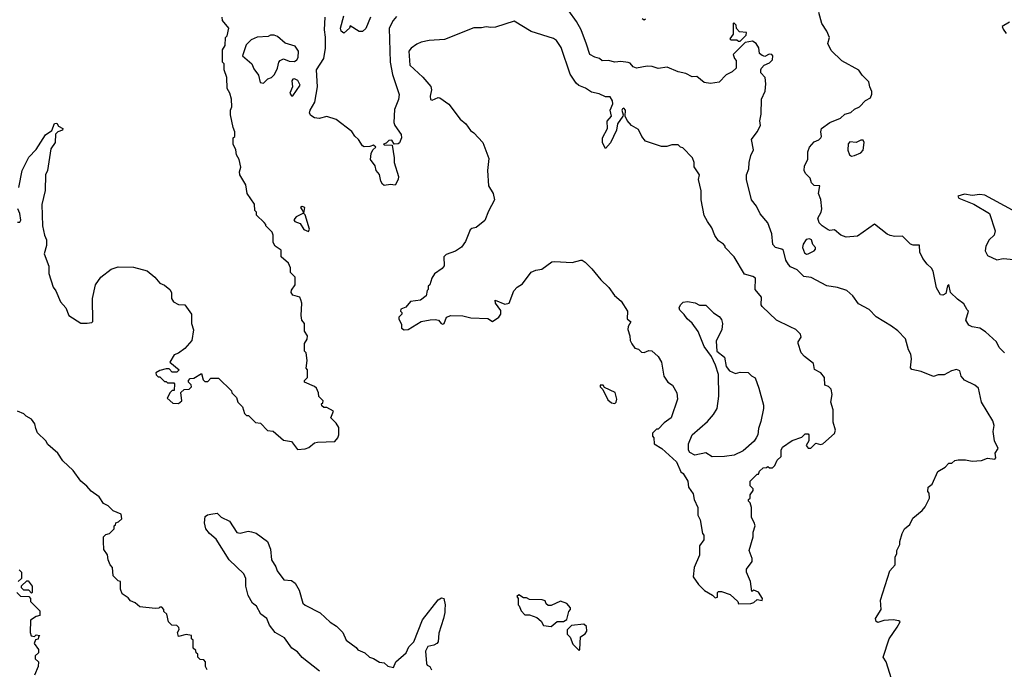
# Model space of a CAD drawing. Extents: x 1793424 to 1900092, y 321114 to 470632.
# Tile 151 of 256: x 1863209 to 1869573, y 383827 to 388030. Entities that reach past the tile are written whole.
import ezdxf

# ---------------------------------------------------------------- set-up
doc = ezdxf.new("R2010")
doc.units = 0

msp = doc.modelspace()

# ---------------------------------------------------------------- linework, layer by layer
at = {"layer": '0CON05XD'}
for points in [[(1868843.8, 383765), (1868810, 383875), (1868790, 383905), (1868829.4, 384025), (1868880.3, 384099.7), (1868900, 384135), (1868891.7, 384141.7), (1868855, 384147.5), (1868795, 384143.8), (1868755, 384130), (1868745, 384137.5), (1868741.2, 384155), (1868777.5, 384215), (1868773.3, 384275), (1868832.5, 384465), (1868867, 384503), (1868867.5, 384555), (1868877.5, 384575), (1868877.5, 384595), (1868897.5, 384635), (1868897.5, 384655), (1868912.5, 384705), (1868927.5, 384735), (1868962.5, 384765), (1868982.5, 384805), (1869042.5, 384855), (1869060.7, 384879.3), (1869090, 384935), (1869087, 384967), (1869078.3, 384978.3), (1869080, 385005), (1869107.5, 385025), (1869143.6, 385106.4), (1869190, 385135), (1869215, 385160), (1869235, 385160), (1869253, 385177), (1869275, 385182.5), (1869323, 385183), (1869365, 385173.3), (1869425, 385178.8), (1869465, 385193.3), (1869512.5, 385187.5), (1869517.5, 385195), (1869513.3, 385225), (1869533.3, 385255), (1869510, 385305), (1869502, 385365), (1869507.1, 385405), (1869500, 385435), (1869426.1, 385556.1), (1869406.2, 385645), (1869382.5, 385665), (1869315, 385696.7), (1869294.2, 385724.2), (1869285, 385757.5), (1869265, 385766.7), (1869232.3, 385757.7), (1869185, 385733.3), (1869145, 385732.5), (1869115, 385722.5), (1869035, 385753.3), (1868975, 385767.5), (1868967, 385777), (1868973.6, 385836.4), (1868970, 385865), (1868953.6, 385893.6), (1868933.8, 385965), (1868885.9, 386015.9), (1868845, 386047.5), (1868745, 386107.5), (1868700, 386155), (1868630.7, 386190.7), (1868595, 386242.5), (1868555, 386277.5), (1868495, 386296.7), (1868425, 386307.5), (1868325, 386362.5), (1868278.3, 386368.3), (1868235, 386412.5), (1868191.7, 386431.7), (1868177.5, 386445), (1868160, 386475), (1868146.4, 386536.4), (1868135.9, 386545.9), (1868095, 386556.7), (1868076.7, 386575), (1868071.2, 386645), (1868043.8, 386715), (1867994.2, 386774.2), (1867972.3, 386822.3), (1867940, 386865), (1867906.4, 386996.4), (1867906.7, 387025), (1867921.2, 387065), (1867923.8, 387105), (1867935, 387150), (1867953, 387187), (1867940, 387255), (1867976.7, 387305), (1867996.7, 387345), (1867992.5, 387375), (1868001.7, 387418.3), (1868003.9, 387516.1), (1868027, 387567), (1868032.5, 387615), (1868027.5, 387655), (1868000, 387685), (1868000, 387705), (1868003, 387717), (1868020, 387735), (1868055, 387750), (1868075, 387770), (1868076.7, 387795), (1868070, 387805), (1868053, 387807), (1868025, 387792.5), (1868008.3, 387798.3), (1867991.7, 387811.7), (1867987, 387847), (1867970, 387875), (1867945, 387890), (1867898.3, 387881.7), (1867820, 387805), (1867828.3, 387778.3), (1867840, 387765), (1867840, 387715), (1867815, 387692.5), (1867775, 387672.5), (1867730, 387625), (1867675, 387617.5), (1867633, 387623), (1867585, 387662.5), (1867555, 387660), (1867515, 387682.5), (1867465, 387693.3), (1867395, 387722.5), (1867335, 387713.3), (1867296.1, 387726.1), (1867265, 387728.8), (1867195, 387716.2), (1867174.2, 387724.2), (1867155, 387747.5), (1867143, 387753), (1867095, 387758.8), (1867055, 387753.8), (1867015, 387766.2), (1866975, 387763.3), (1866957.5, 387777.5), (1866926.1, 387786.1), (1866893.8, 387805), (1866871.7, 387871.7), (1866838.8, 387965), (1866808.3, 388018.3), (1866757.7, 388087.7)], [(1868552, 386622), (1868517.5, 386635), (1868475, 386670), (1868445, 386666.7), (1868435, 386671.2), (1868396.7, 386695), (1868376.7, 386715), (1868367.5, 386745), (1868390, 386785), (1868393.8, 386805), (1868386.7, 386866.7), (1868372.5, 386905), (1868380, 386955), (1868345, 386957.5), (1868327.5, 386975), (1868317.5, 387005), (1868287.5, 387035), (1868280, 387055), (1868282.5, 387085), (1868302.5, 387125), (1868302.5, 387175), (1868313.3, 387205), (1868345, 387240), (1868375, 387253.3), (1868386.7, 387265), (1868392.5, 387275), (1868387.5, 387305), (1868392.5, 387325), (1868446.4, 387363.6), (1868515, 387393.3), (1868541.7, 387418.3), (1868580.7, 387429.3), (1868605, 387450), (1868637.5, 387465), (1868675, 387507.5), (1868707.5, 387525), (1868717, 387547), (1868717.5, 387565), (1868703.3, 387595), (1868697, 387627), (1868655, 387670), (1868633, 387703), (1868523.9, 387763.9), (1868455, 387830), (1868432.5, 387875), (1868442.5, 387915), (1868426.1, 387956.1), (1868393.3, 388005), (1868373.3, 388075)], [(1864395, 385700), (1864405, 385690), (1864425, 385690), (1864445, 385710), (1864495, 385710), (1864578.3, 385628.3), (1864580, 385615), (1864610, 385585), (1864620, 385555), (1864650, 385525), (1864663, 385483), (1864675, 385470), (1864688.3, 385468.3), (1864733, 385423), (1864765, 385420), (1864811.7, 385371.7), (1864848.3, 385368.3), (1864915, 385310), (1864965, 385300), (1865005, 385250), (1865055, 385252.5), (1865078.8, 385261.2), (1865115, 385292.5), (1865133.6, 385296.4), (1865245, 385300), (1865266.1, 385323.9), (1865272.5, 385345), (1865271.7, 385391.7), (1865255, 385420), (1865220, 385455), (1865237, 385497), (1865195, 385520), (1865175, 385520), (1865161.7, 385531.7), (1865160, 385545), (1865168.3, 385551.7), (1865170, 385565), (1865141.7, 385591.7), (1865140, 385615), (1865127.5, 385645), (1865115, 385657.5), (1865050, 385685), (1865050, 385695), (1865070, 385715), (1865070, 385765), (1865060, 385775), (1865067.5, 385825), (1865060, 385875), (1865050, 385885), (1865050, 385935), (1865067, 385963), (1865070, 385985), (1865050, 386015), (1865050, 386065), (1865032.5, 386085), (1865027.5, 386115), (1865032.5, 386195), (1865027, 386217), (1865020, 386235), (1864975, 386247.5), (1864963.3, 386265), (1864965, 386280), (1864990, 386315), (1864990, 386365), (1864960, 386395), (1864960, 386425), (1864947.5, 386455), (1864900, 386495), (1864898.3, 386538.3), (1864860, 386565), (1864848.3, 386588.3), (1864847.5, 386635), (1864840, 386655), (1864800, 386695), (1864800, 386705), (1864788.3, 386718.3), (1864740, 386765), (1864740, 386785), (1864730, 386795), (1864727, 386837), (1864680, 386905), (1864671.7, 386961.7), (1864632.5, 387025), (1864630, 387045), (1864637.5, 387075), (1864627.5, 387125), (1864610, 387155), (1864607, 387187), (1864590, 387225), (1864590, 387265), (1864600, 387275), (1864600, 387305), (1864588.3, 387331.7), (1864572.5, 387415), (1864572.5, 387445), (1864580, 387465), (1864577.5, 387515), (1864567.5, 387555), (1864550, 387585), (1864547.5, 387655), (1864530, 387705), (1864530, 387745), (1864520, 387755), (1864520, 387835), (1864537, 387863), (1864540, 387915), (1864550, 387925), (1864560, 387975), (1864520, 388025), (1864517.5, 388045)], [(1865645, 388051.2), (1865623.8, 388025), (1865597.5, 387975), (1865604.4, 387755), (1865618.2, 387675), (1865661.9, 387545), (1865657.3, 387512.7), (1865632.3, 387447.7), (1865628, 387365), (1865634, 387345), (1865675, 387286.7), (1865676.5, 387265), (1865665, 387233.3), (1865655, 387226.2), (1865630, 387225), (1865615, 387250), (1865595, 387247.5), (1865578.3, 387231.7), (1865560, 387225), (1865565, 387220), (1865617.5, 387217.5), (1865630, 387135), (1865628.8, 387105), (1865658, 387015), (1865656, 386995), (1865635, 386960), (1865605, 386963.3), (1865565, 386958), (1865555, 386966), (1865543.3, 386985), (1865535, 387027.5), (1865513.3, 387055), (1865507.5, 387085), (1865477.5, 387125), (1865480, 387165), (1865491.7, 387188.3), (1865510, 387205), (1865495, 387217.5), (1865471.7, 387208.3), (1865435, 387206.7), (1865425, 387212.5), (1865400, 387255), (1865375.8, 387275.8), (1865355, 387306.2), (1865255, 387384), (1865195, 387403.3), (1865145, 387390.6), (1865115, 387393.8), (1865090.3, 387410.3), (1865082, 387425), (1865086, 387445), (1865115.8, 387495), (1865134.2, 387595), (1865127.8, 387705), (1865175, 387778.8), (1865186.5, 387845), (1865186, 387916), (1865178.2, 387965), (1865184.3, 388045)], [(1865475.8, 388045), (1865447, 387973), (1865423.8, 387953.8), (1865402.3, 387952.3), (1865345, 387990), (1865340, 387975), (1865305, 387943.3), (1865286.7, 387955), (1865282.9, 387975), (1865303.3, 388055)], [(1867855, 384250), (1867935, 384252.5), (1867955, 384260), (1867975, 384280), (1868007, 384273), (1868010, 384285), (1867985, 384326.7), (1867955, 384340), (1867941.7, 384331.7), (1867932.5, 384395), (1867907.5, 384455), (1867907.5, 384475), (1867942.5, 384525), (1867942.5, 384545), (1867923.3, 384595), (1867950, 384685), (1867950, 384715), (1867962.5, 384755), (1867957, 384777), (1867938.3, 384808.3), (1867940, 384875), (1867930, 384905), (1867920, 384915), (1867920, 384925), (1867930, 384935), (1867930, 384955), (1867950, 384985), (1867950, 384995), (1867930, 385015), (1867930, 385045), (1867975, 385090), (1867985, 385090), (1867991.7, 385108.3), (1868015, 385130), (1868037, 385133), (1868045, 385140), (1868055, 385130), (1868075, 385130), (1868090, 385145), (1868105, 385180), (1868130, 385205), (1868130, 385245), (1868140, 385265), (1868203, 385307), (1868265, 385330), (1868285, 385350), (1868305, 385350), (1868310, 385345), (1868310, 385305), (1868292.5, 385275), (1868305, 385257.5), (1868321.7, 385258.3), (1868355, 385290), (1868385, 385282.5), (1868400, 385285), (1868475, 385352.5), (1868482.5, 385375), (1868467, 385427), (1868466.7, 385505), (1868452.5, 385555), (1868460, 385605), (1868455, 385640), (1868437, 385657), (1868412.5, 385665), (1868410, 385715), (1868387.5, 385745), (1868347, 385767), (1868340, 385805), (1868280.7, 385850.7), (1868260, 385875), (1868240, 385935), (1868240, 385945), (1868260, 385975), (1868256.2, 385995), (1868226.1, 386026.1), (1868188.3, 386041.7), (1868100, 386085), (1868007.5, 386175), (1868002.5, 386185), (1868003.3, 386235), (1867963.6, 386283.6), (1867965, 386357.5), (1867948.8, 386368.8), (1867893.6, 386383.6), (1867826.1, 386496.1), (1867770, 386555), (1867770, 386565), (1867758.3, 386578.3), (1867725, 386600), (1867703, 386633), (1867683.6, 386683.6), (1867653.9, 386723.9), (1867633.9, 386763.9), (1867613.3, 386865), (1867613, 386923), (1867597.5, 386995), (1867602.5, 387025), (1867568.3, 387078.3), (1867567.5, 387105), (1867557.5, 387135), (1867495, 387200), (1867480, 387205), (1867465, 387220), (1867425, 387220), (1867391.7, 387208.3), (1867358.3, 387208.3), (1867253.9, 387243.9), (1867230, 387275), (1867209.5, 387319.5), (1867164.2, 387344.2), (1867135, 387377.5), (1867122.5, 387405), (1867124.2, 387445), (1867115, 387457.1), (1867105, 387453.8), (1867101.1, 387445), (1867110, 387415), (1867107.5, 387405), (1867073.4, 387356.6), (1867065.7, 387314.3), (1867026.9, 387233.1), (1866995, 387196.7), (1866976.8, 387233.2), (1866976.4, 387265), (1867008.9, 387325), (1867007.2, 387372.8), (1867033.6, 387405), (1867024.7, 387445), (1867043.1, 387485), (1867041.5, 387505), (1867025, 387530), (1866995, 387531.2), (1866955, 387549.2), (1866905, 387560.8), (1866866.8, 387586.8), (1866823, 387603), (1866805, 387618.8), (1866767, 387677), (1866709.3, 387849.3), (1866678, 387895), (1866658.3, 387908.3), (1866514.2, 387954.2), (1866405, 388020), (1866285, 387982), (1866255, 387978.8), (1866225, 387984), (1866193.9, 387976.1), (1866145, 387976), (1865955, 387902), (1865855, 387894), (1865805, 387884), (1865775, 387871.2), (1865740, 387845), (1865724, 387825), (1865730.8, 387735), (1865815, 387658), (1865867, 387597), (1865870.8, 387575), (1865862.9, 387535), (1865865, 387514), (1865875, 387509.2), (1865915, 387525.8), (1865924.1, 387524.1), (1865982.3, 387482.3), (1866056.1, 387386.1), (1866093.3, 387355), (1866122.3, 387312.3), (1866145, 387296.7), (1866202.5, 387235), (1866241.7, 387131.7), (1866232.5, 387055), (1866240, 386955), (1866270, 386905), (1866277.5, 386865), (1866238.3, 386791.7), (1866215, 386730), (1866160, 386685), (1866131.2, 386678.8), (1866120.5, 386669.5), (1866091.2, 386595), (1866065, 386557.5), (1866025, 386532.5), (1865965, 386510), (1865950, 386495), (1865951.7, 386438.3), (1865939.3, 386420.7), (1865890, 386385), (1865873, 386357), (1865860, 386315), (1865850, 386305), (1865850, 386285), (1865843, 386277), (1865836.4, 386243.6), (1865800, 386215), (1865735, 386207.5), (1865705, 386170), (1865673, 386157), (1865670, 386145), (1865680, 386135), (1865680, 386125), (1865660, 386105), (1865660, 386095), (1865677, 386057), (1865677.5, 386035), (1865695, 386023.3), (1865720, 386025), (1865803.6, 386076.4), (1865861.7, 386088.3), (1865895, 386091.2), (1865916.2, 386086.2), (1865933.3, 386065), (1865945, 386060), (1865952.5, 386065), (1865967.5, 386105), (1865995, 386116.7), (1866073, 386113), (1866125, 386100), (1866235, 386097.5), (1866265, 386076.7), (1866306, 386105), (1866319.2, 386125), (1866318.8, 386148.8), (1866284, 386195), (1866282.5, 386215), (1866345, 386190), (1866372.5, 386195), (1866403.4, 386276.6), (1866425, 386300), (1866459.8, 386320.2), (1866515, 386396), (1866545, 386410), (1866585, 386416.7), (1866647.7, 386462.3), (1866665, 386466), (1866780.9, 386459.1), (1866835, 386473.3), (1866845, 386473.3), (1866865, 386460), (1866907.7, 386417.7), (1866966.1, 386346.1), (1867017.9, 386297.9), (1867054, 386245), (1867097.8, 386207.8), (1867137.8, 386145), (1867134.7, 386094.7), (1867160, 386075), (1867141.4, 386045), (1867139.2, 386025), (1867153.3, 385985), (1867154.3, 385955), (1867165, 385932), (1867185, 385904), (1867208.3, 385898.3), (1867228.3, 385878.3), (1867245, 385877.5), (1867275, 385890), (1867295, 385887.5), (1867335, 385850), (1867357.5, 385815), (1867373, 385723), (1867397.5, 385685), (1867427.5, 385665), (1867456.7, 385615), (1867460, 385575), (1867420, 385455), (1867375, 385422.5), (1867335, 385380), (1867325, 385380), (1867300, 385355), (1867300, 385335), (1867307.5, 385325), (1867310, 385285), (1867360, 385255), (1867455, 385170), (1867482.5, 385105), (1867496.7, 385095), (1867527.5, 385045), (1867532.5, 385005), (1867561.7, 384961.7), (1867567.5, 384925), (1867593.3, 384875), (1867592.5, 384825), (1867607.5, 384795), (1867622.5, 384705), (1867630, 384695), (1867630, 384665), (1867602.5, 384625), (1867602.5, 384565), (1867567.5, 384485), (1867562.5, 384425), (1867596.2, 384375), (1867635, 384336.2), (1867687, 384307), (1867705, 384290), (1867720, 384295), (1867720, 384325), (1867725, 384330), (1867745, 384330), (1867801.7, 384311.7), (1867850, 384265), (1867855, 384250)], [(1867255, 388032.5), (1867245, 388027.5), (1867232.5, 388035)], [(1869606.4, 388013.6), (1869560, 387985), (1869565, 387967.5), (1869585, 387940)], [(1867865, 387890), (1867905, 387930), (1867907, 387947), (1867861.7, 387951.7), (1867841.7, 387971.7), (1867840, 387995), (1867825, 388010), (1867820, 388005), (1867820, 387935), (1867800, 387905), (1867805, 387900), (1867845, 387900), (1867855, 387890), (1867865, 387890)], [(1864785, 387620), (1864813.9, 387646.1), (1864837.5, 387655), (1864855.8, 387674.2), (1864876.2, 387715), (1864883.3, 387755), (1864892.5, 387765), (1864915, 387776.7), (1864950.9, 387760.9), (1864985, 387759.5), (1865001.2, 387768.8), (1865008.9, 387785), (1865011.1, 387825), (1864988.9, 387858.9), (1864925, 387877.5), (1864875, 387921.2), (1864855, 387928.8), (1864830.7, 387929.3), (1864815, 387920), (1864745, 387917.5), (1864705, 387900), (1864673, 387867), (1864650, 387795), (1864710, 387745), (1864721.7, 387711.7), (1864751.7, 387671.7), (1864763, 387623), (1864785, 387620)], [(1864975, 387536), (1865021.5, 387605), (1865006.7, 387636.7), (1864985, 387647.7), (1864974.8, 387645.2), (1864968.8, 387635), (1864971.8, 387595), (1864954.5, 387555), (1864965, 387537.5), (1864975, 387536)], [(1863203, 386943), (1863226.2, 387055), (1863269.2, 387140.8), (1863315, 387190), (1863376.1, 387283.9), (1863416.4, 387313.6), (1863435, 387357.5), (1863450, 387360), (1863460.3, 387340.3), (1863487.5, 387325), (1863485.8, 387314.2), (1863455, 387303.3), (1863441.2, 387288.8), (1863438, 387235), (1863411.2, 387195), (1863388.8, 387055), (1863376.7, 387025), (1863373.8, 386925), (1863353.3, 386835), (1863357, 386697), (1863370, 386635), (1863382.5, 386605), (1863381.7, 386568.3), (1863367.5, 386515), (1863396.7, 386435), (1863397, 386387), (1863425, 386300), (1863443.3, 386275), (1863473.3, 386205), (1863507.5, 386165), (1863526.4, 386116.4), (1863605, 386067.5), (1863645, 386067.5), (1863675, 386070), (1863681.7, 386078.3), (1863680, 386225), (1863700, 386315), (1863733.8, 386365), (1863800, 386415), (1863845, 386430.8), (1863945, 386429.2), (1864033.9, 386403.9), (1864083.3, 386365), (1864115, 386326.2), (1864145, 386313.3), (1864180, 386285), (1864190, 386265), (1864190, 386225), (1864204.1, 386204.1), (1864235, 386186.7), (1864276.1, 386186.1), (1864318.8, 386125), (1864320, 386065), (1864333.6, 386023.6), (1864322.5, 385955), (1864276.4, 385903.6), (1864235, 385873.3), (1864208.3, 385861.7), (1864180, 385815), (1864240, 385765), (1864225, 385750), (1864195, 385750), (1864175, 385770), (1864155, 385770), (1864115, 385760), (1864090, 385745), (1864091.7, 385731.7), (1864105, 385720), (1864115, 385720), (1864145, 385690), (1864155, 385690), (1864165, 385680), (1864205, 385680), (1864210, 385675), (1864208.3, 385631.7), (1864195, 385630), (1864181.7, 385618.3), (1864161.7, 385581.7), (1864199.3, 385549.3), (1864235, 385546.7), (1864256.7, 385565), (1864251.7, 385618.3), (1864271.7, 385638.3), (1864305, 385640), (1864320, 385655), (1864318.3, 385668.3), (1864300, 385685), (1864300, 385695), (1864311.7, 385708.3), (1864335, 385710), (1864385, 385740), (1864395, 385700)], [(1868585, 387147.5), (1868605, 387151.2), (1868645, 387168.8), (1868661.2, 387185), (1868667.1, 387235), (1868660, 387250), (1868645, 387249.2), (1868615.9, 387234.1), (1868575, 387240), (1868563, 387227), (1868562.5, 387185), (1868572.5, 387155), (1868585, 387147.5)], [(1869625, 386797.5), (1869447.5, 386895), (1869415, 386899.2), (1869365, 386892.5), (1869315, 386900), (1869271.7, 386888.3), (1869280, 386875), (1869376.1, 386836.1), (1869476.7, 386775), (1869513.3, 386663.3), (1869508, 386635), (1869474.4, 386605.6), (1869452.9, 386565), (1869450, 386535), (1869464.3, 386504.3), (1869525, 386475.8), (1869565, 386484.3), (1869635, 386479.2)], [(1863195, 386720), (1863209.3, 386720.7), (1863216.2, 386733.8), (1863210, 386775), (1863197.5, 386805)], [(1865075, 386660), (1865082.5, 386675), (1865055, 386767.5), (1865046.7, 386776.7), (1865051.2, 386815), (1865035, 386821.2), (1865023.8, 386815), (1865042.5, 386785), (1865040, 386775), (1864996.7, 386755), (1864981.2, 386735), (1864987.5, 386725), (1865022, 386712), (1865045, 386672.5), (1865075, 386660)], [(1869574.2, 385874.2), (1869539.3, 385909.3), (1869522.5, 385945), (1869450.7, 386010.7), (1869413.9, 386033.9), (1869365, 386042), (1869343.4, 386053.4), (1869323.8, 386085), (1869342.5, 386145), (1869332.5, 386152.5), (1869312.1, 386192.1), (1869270.9, 386220.9), (1869225.7, 386265.7), (1869215, 386316.7), (1869205, 386307.5), (1869195, 386257.5), (1869175, 386247.5), (1869160.7, 386250.7), (1869133.8, 386295), (1869113.6, 386403.6), (1869103, 386423), (1869075, 386447.5), (1869047.5, 386485), (1869027.5, 386525), (1869025, 386570), (1868985, 386570), (1868966.4, 386576.4), (1868915, 386630), (1868865, 386627.5), (1868835, 386632.5), (1868815, 386642.5), (1868735, 386707.5), (1868625, 386630), (1868552, 386622)], [(1868295, 386513.1), (1868305, 386514.4), (1868345, 386534), (1868353.8, 386545), (1868353.3, 386555), (1868335.7, 386575), (1868327.5, 386605), (1868315, 386612.5), (1868292, 386608), (1868273.1, 386576.9), (1868268.6, 386555), (1868282.2, 386522.2), (1868295, 386513.1)], [(1867685, 385202.5), (1867645, 385227.5), (1867573.6, 385213.6), (1867540.7, 385230.7), (1867532.5, 385245), (1867532.5, 385285), (1867556.4, 385343.6), (1867655, 385430), (1867694.1, 385475.9), (1867716.7, 385515), (1867728.8, 385595), (1867726.7, 385735), (1867707.5, 385795), (1867680.7, 385850.7), (1867633.3, 385915), (1867593.6, 386013.6), (1867555, 386067.5), (1867522.5, 386095), (1867505, 386122.5), (1867475, 386150), (1867472.5, 386165), (1867480, 386185), (1867498.3, 386201.7), (1867525, 386207.5), (1867575, 386197.5), (1867603.6, 386183.6), (1867645, 386182.5), (1867693.6, 386133.6), (1867729.3, 386109.3), (1867745, 386090), (1867751.2, 386065), (1867748, 386025), (1867710.7, 385949.3), (1867715.8, 385885.8), (1867765, 385846.2), (1867776, 385786), (1867797.9, 385757.9), (1867835, 385740.5), (1867865, 385749.4), (1867917, 385747), (1867940, 385725), (1867963, 385713), (1867986.7, 385645), (1868016.2, 385535), (1868016.7, 385515), (1867999.3, 385430.7), (1867983.3, 385385), (1867980, 385345), (1867970, 385325), (1867956.4, 385303.6), (1867885, 385240), (1867827, 385213), (1867765, 385203.3), (1867685, 385202.5)], [(1867055, 385546.7), (1867063.9, 385556.1), (1867068, 385575), (1867058, 385618), (1866990, 385650), (1866980, 385665), (1866960, 385665), (1866960, 385655), (1866977.5, 385637.5), (1867011.4, 385571.4), (1867035, 385552), (1867055, 385546.7)], [(1864420, 383825), (1864410, 383845), (1864410, 383875), (1864398.3, 383888.3), (1864375, 383890), (1864360, 383905), (1864360, 383925), (1864350, 383935), (1864348.3, 383948.3), (1864330, 383965), (1864330, 384015), (1864320, 384025), (1864320, 384045), (1864285, 384052.5), (1864235, 384040), (1864230, 384065), (1864240, 384085), (1864238.3, 384098.3), (1864225, 384110), (1864193, 384113), (1864170, 384135), (1864160, 384185), (1864141.7, 384201.7), (1864140, 384215), (1864128.3, 384228.3), (1864115, 384230), (1864107.5, 384222.5), (1864085, 384220), (1863985, 384232.5), (1863955, 384257.5), (1863925, 384270), (1863909.3, 384289.3), (1863872.5, 384315), (1863860, 384345), (1863860, 384395), (1863845, 384400), (1863813, 384433), (1863810, 384485), (1863793, 384503), (1863780, 384535), (1863777, 384567), (1863753, 384603), (1863750, 384655), (1863750, 384685), (1863765, 384700), (1863790, 384705), (1863820, 384735), (1863820, 384755), (1863828.3, 384761.7), (1863830, 384775), (1863848.3, 384781.7), (1863868.3, 384801.7), (1863865, 384830), (1863813, 384853), (1863780, 384885), (1863750.7, 384900.7), (1863723, 384943), (1863670.7, 384980.7), (1863643, 385013), (1863604.1, 385044.1), (1863555, 385112.5), (1863487.5, 385175), (1863456.7, 385225), (1863390.7, 385280.7), (1863377.5, 385305), (1863325, 385357.5), (1863313.3, 385385), (1863307.5, 385415), (1863286.4, 385446.4), (1863250, 385465), (1863235, 385480), (1863195, 385497.5)], [(1865146.2, 383815), (1865035, 383902.9), (1865005, 383941.4), (1864968.8, 383965), (1864921.1, 384031.1), (1864861.2, 384065), (1864823.8, 384113.8), (1864806, 384156), (1864768, 384185), (1864740, 384235), (1864714, 384255), (1864686.2, 384305), (1864670.8, 384365), (1864670, 384415), (1864657.5, 384445), (1864563.3, 384535), (1864479.2, 384669.2), (1864435, 384706.2), (1864411.2, 384735), (1864403.8, 384775), (1864407.5, 384815), (1864423, 384827), (1864445, 384830), (1864485, 384837.5), (1864511.2, 384811.2), (1864566.1, 384786.1), (1864612.3, 384712.3), (1864635, 384708.8), (1864685, 384720), (1864707, 384717), (1864737, 384707), (1864810, 384655), (1864830, 384605), (1864836.7, 384535), (1864865, 384490), (1864873.3, 384465), (1864917, 384407), (1864965, 384402.5), (1864990, 384385), (1865015, 384340), (1865040, 384255), (1865055, 384241.2), (1865152.3, 384192.3), (1865215, 384133.3), (1865256.8, 384106.8), (1865298.8, 384065), (1865320, 384015), (1865385, 383967.5), (1865395, 383952.5), (1865440, 383935), (1865470, 383905), (1865497, 383897), (1865535, 383872.5), (1865565, 383870), (1865588.3, 383848.3), (1865625, 383840), (1865640, 383875), (1865706.4, 383933.6), (1865725, 383972.5), (1865755.9, 384004.1), (1865813, 384147), (1865915, 384277.5), (1865935, 384290), (1865950, 384285), (1865960, 384245), (1865956.4, 384213.6)], [(1863205, 384470), (1863220, 384455), (1863220, 384415), (1863200, 384395)], [(1863285, 384320), (1863268.3, 384338.3), (1863235, 384340), (1863220, 384355), (1863221.7, 384368.3), (1863255, 384400), (1863265, 384400), (1863290, 384365), (1863290, 384325), (1863285, 384320)], [(1863190, 384325), (1863215, 384300), (1863268.3, 384298.3), (1863280, 384285), (1863280, 384265), (1863340, 384205), (1863340, 384175), (1863315, 384170), (1863280, 384145), (1863277.5, 384065), (1863283, 384043), (1863305, 384040), (1863315, 384050)], [(1866645, 384103.3), (1866683, 384137), (1866725, 384137.5), (1866745, 384150), (1866758.3, 384201.7), (1866770, 384215), (1866770, 384225), (1866745, 384252.5), (1866705, 384268.8), (1866645, 384240), (1866625, 384240), (1866611.7, 384251.7), (1866605, 384270), (1866587, 384277), (1866505, 384280), (1866485, 384290), (1866465, 384290), (1866435, 384310), (1866421.7, 384298.3), (1866430, 384285), (1866430, 384245), (1866438.3, 384238.3), (1866450, 384205), (1866475, 384180), (1866505, 384180), (1866551.7, 384161.7), (1866579.3, 384139.3), (1866595, 384110), (1866645, 384103.3)], [(1865956.4, 384213.6), (1865958, 384195), (1865948.6, 384155), (1865918.3, 384061.7), (1865913.3, 384005), (1865905, 383993.3), (1865885, 383983.3), (1865846.2, 383975), (1865833.1, 383945), (1865837.8, 383865), (1865843.6, 383853.6), (1865860, 383845), (1865870, 383825)], [(1866825, 383950), (1866830, 383955), (1866833, 384037), (1866865, 384056.2), (1866874.4, 384075), (1866872.2, 384105), (1866855, 384119.2), (1866775, 384110), (1866748.3, 384081.7), (1866747.5, 384055), (1866766.1, 384036.1), (1866785, 383990), (1866825, 383950)], [(1863315, 384050), (1863340, 384045), (1863331.7, 384038.3), (1863328.3, 384021.7), (1863311.7, 384018.3), (1863302.5, 383995), (1863330, 383955), (1863330, 383935), (1863310, 383915), (1863310, 383895), (1863330, 383875), (1863327.5, 383845), (1863305, 383790)]]:
    msp.add_lwpolyline(points, dxfattribs=at)

doc.saveas('drawing.dxf')
